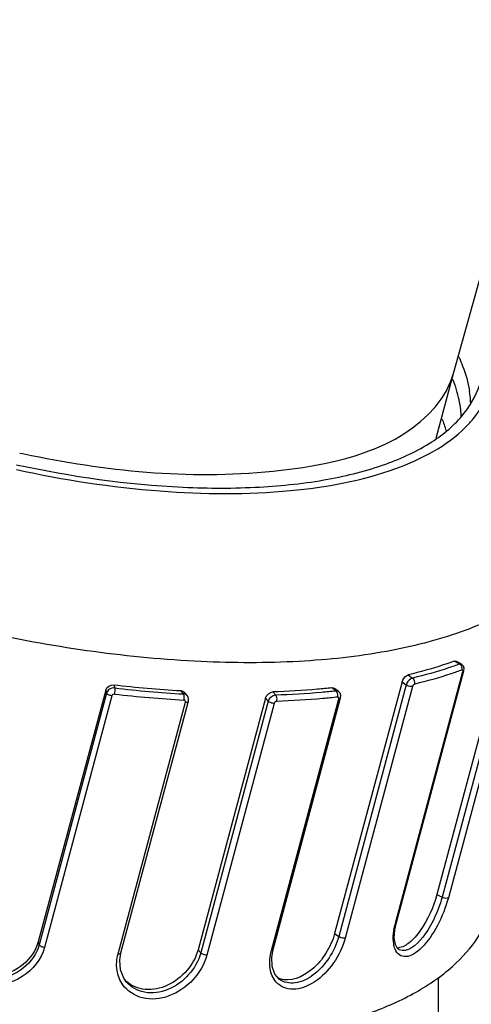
# Model space of a CAD drawing. Header units: millimetres. Extents: x 0 to 8410, y 0 to 5940.
# Tile 95 of 122: x 4492 to 4512, y 3402 to 3445. Entities that reach past the tile are written whole.
import ezdxf

# ---------------------------------------------------------------- set-up
doc = ezdxf.new("R2010")
doc.units = ezdxf.units.MM
doc.header["$LTSCALE"] = 462.55
doc.layers.get('0').update_dxf_attribs({"linetype": 'CONTINUOUS'})
for name, color, linetype in [('204101000016_DXF_DIMENSION', 7, 'CONTINUOUS'), ('304102000036_DXF_DIMENSION', 7, 'CONTINUOUS'), ('304109000030DXF_CONTINUOUS_LINE', 7, 'CONTINUOUS'), ('304109000031DXF_CONTINUOUS_LINE', 7, 'CONTINUOUS'), ('304109000033DXF_CONTINUOUS_LINE', 7, 'CONTINUOUS'), ('R6-3BUXIAN-2DXF_CONTINUOUS_LINE', 7, 'CONTINUOUS')]:
    doc.layers.add(name, color=color, linetype=linetype)
doc.styles.get("Standard").update_dxf_attribs({"font": 'txt', "width": 0.7})
doc.dimstyles.new('DIMSTYLE_2', dxfattribs={"dimtxt": 90, "dimasz": 50, "dimexe": 1.5, "dimexo": 0, "dimgap": 2.25, "dimtad": 0, "dimtih": 1, "dimtoh": 1, "dimdsep": 46, "dimtxsty": 'Standard', "dimblk": '_FILLED', "dimblk1": '_FILLED', "dimblk2": '_FILLED', "dimcen": 0.09, "dimclrt": 5, "dimazin": 2, "dimtp": 0.01, "dimtm": 0.01, "dimtfac": 1, "dimtofl": 0, "dimtmove": 0, "dimatfit": 3, "dimldrblk": '_FILLED', "dimfxl": 1, "dimtolj": 1, "dimarcsym": 0})
doc.dimstyles.new('DIMSTYLE_3', dxfattribs={"dimtxt": 90, "dimasz": 50, "dimexe": 1.5, "dimexo": 0, "dimgap": 2.25, "dimtad": 0, "dimtih": 1, "dimtoh": 1, "dimdec": 0, "dimdsep": 46, "dimtxsty": 'Standard', "dimblk": '_FILLED', "dimblk1": '_FILLED', "dimblk2": '_FILLED', "dimcen": 0.09, "dimclrt": 5, "dimazin": 2, "dimtfac": 1, "dimtdec": 0, "dimtofl": 0, "dimtmove": 0, "dimatfit": 3, "dimldrblk": '_FILLED', "dimfxl": 1, "dimtolj": 1, "dimarcsym": 0})
doc.dimstyles.new('DIMSTYLE_4', dxfattribs={"dimtxt": 90, "dimasz": 50, "dimexe": 1.5, "dimexo": 0, "dimgap": 2.25, "dimtad": 1, "dimdsep": 46, "dimtxsty": 'Standard', "dimblk": '_FILLED', "dimblk1": '_FILLED', "dimblk2": '_FILLED', "dimcen": 0.09, "dimclrt": 5, "dimazin": 2, "dimtp": 0.01, "dimtm": 0.01, "dimtfac": 1, "dimtofl": 0, "dimtmove": 0, "dimatfit": 3, "dimldrblk": '_FILLED', "dimfxl": 1, "dimtolj": 1, "dimarcsym": 0})
doc.dimstyles.new('DIMSTYLE_7', dxfattribs={"dimtxt": 90, "dimasz": 50, "dimexe": 1.5, "dimexo": 0, "dimgap": 2.25, "dimtad": 1, "dimdec": 0, "dimdsep": 46, "dimtxsty": 'Standard', "dimblk": '_FILLED', "dimblk1": '_FILLED', "dimblk2": '_FILLED', "dimcen": 0.09, "dimclrt": 5, "dimazin": 2, "dimtfac": 1, "dimtdec": 0, "dimtofl": 0, "dimtmove": 0, "dimatfit": 3, "dimldrblk": '_FILLED', "dimfxl": 1, "dimtolj": 1, "dimarcsym": 0})

# ---------------------------------------------------------------- blocks, each defined once
blk = doc.blocks.new('_FILLED')
at = {"color": 0, "linetype": 'ByBlock'}
blk.add_solid([(0, 0), (-1, 0.17), (-1, -0.17)], dxfattribs=at)
blk = doc.blocks.new('*D22')
at = {"layer": '204101000016_DXF_DIMENSION', "color": 2, "linetype": 'Continuous'}
for p, q in [((4579.235, 3635.359), (3617.996, 3635.359)), ((3632.996, 3635.359), (3632.996, 3366.359)), ((3632.996, 3097.359), (3632.996, 3366.359)), ((4312.961, 3097.359), (3617.996, 3097.359))]:
    blk.add_line(p, q, dxfattribs=at)
at = {"layer": '204101000016_DXF_DIMENSION', "color": 2, "linetype": 'Continuous', "xscale": 50, "yscale": 50, "zscale": 50}
for p, rotation in [((3632.996, 3635.359), 90), ((3632.996, 3097.359), 270)]:
    blk.add_blockref('_FILLED', p, dxfattribs=dict(at, rotation=rotation))
blk = doc.blocks.new('*D23')
at = {"layer": '204101000016_DXF_DIMENSION', "color": 2, "linetype": 'Continuous'}
blk.add_line((4579.235, 4832.153), (4579.235, 5618.562), dxfattribs=at)
blk = doc.blocks.new('*D26')
at = {"layer": '204101000016_DXF_DIMENSION', "color": 2, "linetype": 'Continuous'}
blk.add_line((4788.235, 3207.36), (4788.235, 5618.562), dxfattribs=at)
blk = doc.blocks.new('*D27')
at = {"layer": '204101000016_DXF_DIMENSION', "color": 2, "linetype": 'Continuous'}
blk.add_line((6431.501, 3635.359), (6431.501, 5618.562), dxfattribs=at)
blk = doc.blocks.new('*D33')
at = {"layer": '304102000036_DXF_DIMENSION', "color": 2, "linetype": 'Continuous'}
for p, q in [((4577.235, 4589.359), (3278.838, 4589.359)), ((3293.838, 4589.359), (3293.838, 3843.359)), ((3293.838, 3097.359), (3293.838, 3843.359)), ((4312.961, 3097.359), (3278.838, 3097.359))]:
    blk.add_line(p, q, dxfattribs=at)
at = {"layer": '304102000036_DXF_DIMENSION', "color": 2, "linetype": 'Continuous', "xscale": 50, "yscale": 50, "zscale": 50}
for p, rotation in [((3293.838, 4589.359), 90), ((3293.838, 3097.359), 270)]:
    blk.add_blockref('_FILLED', p, dxfattribs=dict(at, rotation=rotation))

msp = doc.modelspace()

# ---------------------------------------------------------------- linework, layer by layer
at = {"color": 2, "linetype": 'Continuous'}
msp.add_arc((4579.23457, 3635.35928), 1852.26657, 330, 180, dxfattribs=at)
at = {"layer": '304109000030DXF_CONTINUOUS_LINE', "color": 7, "linetype": 'Continuous'}
msp.add_line((4510.42883, 3400.38756), (4510.42883, 3402.84195), dxfattribs=at)
at = {"layer": '304109000031DXF_CONTINUOUS_LINE', "color": 7, "linetype": 'Continuous'}
for centre, radius, start, end in [((4505.59816, 3427.08906), 5.88567, 16.779564, 21.600116), ((4505.1676, 3425.35239), 5.8446, 16.280738, 21.610028)]:
    msp.add_arc(centre, radius, start, end, dxfattribs=at)
msp.add_open_spline([(4511.43736, 3427.61749), (4511.43333, 3427.71343), (4511.40312, 3428.10919), (4511.31978, 3428.50022), (4511.23324, 3428.7882)], degree=3, knots=[0, 0, 0, 0, 0.24204174, 1, 1, 1, 1], dxfattribs=at)
at = {"layer": '304109000033DXF_CONTINUOUS_LINE', "color": 7, "linetype": 'Continuous'}
for p, q in [((4513.33643, 3417.61058), (4510.3574, 3406.49267)), ((4511.43714, 3416.68287), (4511.19715, 3416.80419)), ((4508.57218, 3405.26875), (4511.55122, 3416.38667)), ((4511.56122, 3416.49585), (4511.53104, 3416.59298)), ((4511.55121, 3416.38664), (4511.56122, 3416.49585)), ((4508.82399, 3415.89068), (4505.84496, 3404.77277)), ((4495.73314, 3415.53158), (4492.7541, 3404.41366)), ((4499.33354, 3415.28593), (4499.21656, 3415.42625)), ((4506.01836, 3415.46556), (4505.83233, 3415.60223)), ((4506.08431, 3415.39266), (4506.01845, 3415.46549)), ((4496.40681, 3403.92166), (4499.38584, 3415.03957)), ((4502.79344, 3415.17846), (4499.81441, 3404.06055)), ((4503.13083, 3404.0648), (4506.10987, 3415.18271)), ((4506.11848, 3415.28914), (4506.08431, 3415.39266)), ((4506.10986, 3415.1827), (4506.11848, 3415.28914)), ((4508.50334, 3404.93986), (4508.57218, 3405.26868)), ((4508.62014, 3404.11572), (4508.52957, 3404.28362)), ((4508.69022, 3404.06005), (4508.62014, 3404.11572)), ((4496.35178, 3403.59092), (4496.40684, 3403.92167)), ((4503.07015, 3403.73478), (4503.13083, 3404.06471)), ((4508.69175, 3404.05924), (4508.69016, 3404.06005)), ((4503.41196, 3402.74892), (4503.41127, 3402.74942))]:
    msp.add_line(p, q, dxfattribs=at)
at = {"layer": '304109000033DXF_CONTINUOUS_LINE', "color": 9, "linetype": 'Continuous'}
for p, q in [((4513.56973, 3417.49264), (4510.59069, 3406.37473)), ((4513.84636, 3417.4645), (4510.86732, 3406.34659)), ((4511.36905, 3416.67934), (4511.12305, 3416.8037)), ((4508.53349, 3405.23416), (4511.51252, 3416.35207)), ((4511.51252, 3416.35207), (4511.55121, 3416.38664)), ((4508.82399, 3415.89068), (4509.00549, 3415.75734)), ((4509.0999, 3416.20175), (4509.29128, 3416.06114)), ((4495.73314, 3415.53158), (4495.77234, 3415.40017)), ((4496.08895, 3415.76082), (4496.13029, 3415.62226)), ((4499.17126, 3415.35913), (4499.04998, 3415.50461)), ((4503.11966, 3415.44893), (4503.24094, 3415.30345)), ((4505.9083, 3415.48848), (4505.71692, 3415.62909)), ((4509.00549, 3415.75734), (4506.02646, 3404.63943)), ((4509.29106, 3415.69111), (4506.31202, 3404.5732)), ((4495.77234, 3415.40017), (4492.7933, 3404.28226)), ((4496.00755, 3415.27652), (4493.02852, 3404.15861)), ((4496.2798, 3403.87729), (4499.25883, 3414.9952)), ((4502.90845, 3415.0405), (4499.92942, 3403.92259)), ((4502.79344, 3415.17846), (4502.90845, 3415.0405)), ((4503.05264, 3404.02147), (4506.03167, 3415.13938)), ((4503.17983, 3414.94155), (4500.2008, 3403.82364)), ((4510.3574, 3406.49267), (4510.59069, 3406.37473)), ((4508.53349, 3405.23416), (4508.57216, 3405.26868)), ((4505.84496, 3404.77277), (4506.02646, 3404.63943)), ((4492.7541, 3404.41366), (4492.7933, 3404.28226)), ((4499.81441, 3404.06055), (4499.92942, 3403.92259))]:
    msp.add_line(p, q, dxfattribs=at)
at = {"layer": '304109000033DXF_CONTINUOUS_LINE', "color": 7, "linetype": 'Continuous'}
for points in [[(4511.53104, 3416.59298), (4511.46576, 3416.66559), (4511.43709, 3416.68289)], [(4499.38584, 3415.03955), (4499.39539, 3415.12424), (4499.36875, 3415.23131), (4499.33364, 3415.28581)], [(4508.52957, 3404.28362), (4508.48187, 3404.56563), (4508.50334, 3404.93986)], [(4503.41187, 3402.74899), (4503.20498, 3402.98187), (4503.08368, 3403.32241), (4503.07015, 3403.73478)], [(4496.64276, 3402.64341), (4496.52732, 3402.80789), (4496.38293, 3403.17694), (4496.35178, 3403.59092)]]:
    msp.add_lwpolyline(points, dxfattribs=at)
for centre, radius, start, end in [((4504.94024, 3427.27466), 7.04511, 24.675087, 25.220755), ((4507.40474, 3428.03392), 4.45547, 1.586537, 9.254549), ((4502.08489, 3467.81767), 52.40102, 263.429598, 266.679749), ((4508.6264, 3404.58292), 0.44179, 266.612648, 271.084952), ((4508.6258, 3404.61609), 0.47496, 271.081227, 274.685372), ((4503.71864, 3403.56802), 0.84198, 242.851232, 249.350703), ((4497.51453, 3403.61036), 1.2888, 222.973603, 227.953722)]:
    msp.add_arc(centre, radius, start, end, dxfattribs=at)
at = {"layer": '304109000033DXF_CONTINUOUS_LINE', "color": 9, "linetype": 'Continuous'}
for centre, radius, start, end in [((4502.21511, 3468.24106), 52.96946, 263.403631, 266.705716), ((4502.25571, 3468.35266), 53.35287, 263.403596, 266.705751), ((4499.16421, 3415.11084), 0.24839, 80.128882, 88.37493)]:
    msp.add_arc(centre, radius, start, end, dxfattribs=at)
at = {"layer": '304109000033DXF_CONTINUOUS_LINE', "color": 7, "linetype": 'Continuous'}
for points, knots in [([(4511.34206, 3430.2158), (4511.39835, 3430.09326), (4511.59889, 3429.62136), (4511.74189, 3429.12358), (4511.80222, 3428.75045)], [0, 0, 0, 0, 0.26295026, 1, 1, 1, 1]), ([(4491.78929, 3425.48658), (4494.20964, 3424.96063), (4497.79802, 3424.44809), (4502.4196, 3424.43513), (4505.43239, 3424.75694), (4508.01067, 3425.39895), (4510.08302, 3426.34995), (4511.59382, 3427.60743), (4512.1714, 3428.68849), (4512.3151, 3429.22467)], [0, 0, 0, 0, 0.33322212, 0.48462163, 0.62094662, 0.73983648, 0.84061938, 0.92531902, 1, 1, 1, 1]), ([(4511.12305, 3416.8037), (4510.96387, 3416.74599), (4510.29847, 3416.51647), (4509.61956, 3416.32683), (4509.0999, 3416.20175)], [0, 0, 0, 0, 0.24056315, 1, 1, 1, 1]), ([(4508.82399, 3415.89068), (4508.85276, 3415.99805), (4508.94152, 3416.12903), (4509.07005, 3416.19456), (4509.0999, 3416.20175)], [0, 0, 0, 0, 0.78358157, 1, 1, 1, 1]), ([(4505.71692, 3415.62909), (4505.50685, 3415.60649), (4504.64298, 3415.52221), (4503.77596, 3415.47117), (4503.11966, 3415.44893)], [0, 0, 0, 0, 0.2434185, 1, 1, 1, 1]), ([(4510.3574, 3406.49267), (4510.20724, 3405.93228), (4509.85491, 3405.15677), (4509.22168, 3404.38821), (4508.83691, 3404.15677), (4508.6646, 3404.14272)], [0, 0, 0, 0, 0.58057495, 0.82699216, 1, 1, 1, 1]), ([(4495.79093, 3399.90971), (4497.92331, 3399.81593), (4501.85026, 3399.892), (4506.46743, 3400.80452), (4509.39058, 3402.08658), (4511.0372, 3403.20854), (4512.23455, 3404.53978), (4512.70761, 3405.57561), (4512.84662, 3406.09428)], [0, 0, 0, 0, 0.33197881, 0.60886545, 0.72475106, 0.82636741, 0.91648099, 1, 1, 1, 1]), ([(4505.84496, 3404.77277), (4505.76363, 3404.46925), (4505.48648, 3403.881), (4504.79645, 3403.02291), (4503.88052, 3402.60708), (4503.42171, 3402.78013)], [0, 0, 0, 0, 0.27950899, 0.56382366, 1, 1, 1, 1]), ([(4492.7541, 3404.41366), (4492.6507, 3404.02778), (4492.15151, 3403.30248), (4490.96598, 3402.79678), (4489.69478, 3403.00056), (4489.10585, 3403.63647), (4488.96322, 3403.99196)], [0, 0, 0, 0, 0.24801436, 0.50888404, 0.76220424, 1, 1, 1, 1]), ([(4499.81441, 3404.06055), (4499.72432, 3403.72432), (4499.36414, 3403.08327), (4498.51892, 3402.42998), (4497.50943, 3402.20325), (4496.87273, 3402.45365), (4496.65138, 3402.6533)], [0, 0, 0, 0, 0.25983765, 0.52853127, 0.77749154, 1, 1, 1, 1])]:
    msp.add_open_spline(points, degree=3, knots=knots, dxfattribs=at)
at = {"layer": '304109000033DXF_CONTINUOUS_LINE', "color": 9, "linetype": 'Continuous'}
for points, knots in [([(4511.64146, 3427.15748), (4511.75753, 3427.27391), (4512.17987, 3427.73669), (4512.51154, 3428.28583), (4512.67595, 3428.71777)], [0, 0, 0, 0, 0.26238739, 1, 1, 1, 1]), ([(4491.78929, 3425.26921), (4493.87935, 3424.81503), (4497.90436, 3424.19683), (4503.57414, 3424.15128), (4508.2263, 3424.97811), (4510.79302, 3426.30642), (4511.64146, 3427.15748)], [0, 0, 0, 0, 0.31256222, 0.59321562, 0.82438246, 1, 1, 1, 1]), ([(4516.82063, 3422.85732), (4516.63642, 3422.16972), (4515.8959, 3420.78332), (4513.95861, 3419.17066), (4511.30117, 3417.95103), (4507.99488, 3417.12766), (4504.13135, 3416.71493), (4498.2047, 3416.73151), (4493.60299, 3417.38877), (4490.49916, 3418.06325)], [0, 0, 0, 0, 0.07468067, 0.15937857, 0.2601597, 0.37904855, 0.51537352, 0.66677397, 1, 1, 1, 1]), ([(4511.36905, 3416.67934), (4511.20574, 3416.61995), (4510.52252, 3416.38375), (4509.82518, 3416.18919), (4509.29128, 3416.06114)], [0, 0, 0, 0, 0.24041468, 1, 1, 1, 1]), ([(4511.47619, 3416.41774), (4511.3117, 3416.35792), (4510.62352, 3416.12), (4509.92112, 3415.92403), (4509.38335, 3415.79505)], [0, 0, 0, 0, 0.24041452, 1, 1, 1, 1]), ([(4511.43693, 3416.68261), (4511.42744, 3416.68724), (4511.4034, 3416.6911), (4511.38063, 3416.68439), (4511.36905, 3416.67934)], [0, 0, 0, 0, 0.45541812, 1, 1, 1, 1]), ([(4511.40624, 3416.65189), (4511.40049, 3416.65725), (4511.38862, 3416.66717), (4511.37565, 3416.67563), (4511.36905, 3416.67934)], [0, 0, 0, 0, 0.50920983, 1, 1, 1, 1]), ([(4511.48897, 3416.42025), (4511.48688, 3416.42022), (4511.48253, 3416.41972), (4511.47833, 3416.41851), (4511.47619, 3416.41774)], [0, 0, 0, 0, 0.47912418, 1, 1, 1, 1]), ([(4511.51252, 3416.35207), (4511.51491, 3416.36099), (4511.52179, 3416.38438), (4511.50545, 3416.42051), (4511.48897, 3416.42025)], [0, 0, 0, 0, 0.3589678, 1, 1, 1, 1]), ([(4509.29128, 3416.06114), (4509.26031, 3416.0552), (4509.12788, 3415.99586), (4509.03426, 3415.86469), (4509.00549, 3415.75734)], [0, 0, 0, 0, 0.22102852, 1, 1, 1, 1]), ([(4496.13029, 3415.62226), (4496.05476, 3415.63289), (4495.89546, 3415.59968), (4495.7913, 3415.47093), (4495.77234, 3415.40017)], [0, 0, 0, 0, 0.5101287, 1, 1, 1, 1]), ([(4496.12681, 3415.35298), (4496.13333, 3415.3773), (4496.14879, 3415.46524), (4496.15758, 3415.56308), (4496.13029, 3415.62226)], [0, 0, 0, 0, 0.27868338, 1, 1, 1, 1]), ([(4505.9083, 3415.48848), (4505.69268, 3415.46515), (4504.80552, 3415.37819), (4503.91505, 3415.32593), (4503.24094, 3415.30345)], [0, 0, 0, 0, 0.24331361, 1, 1, 1, 1]), ([(4509.29106, 3415.69111), (4509.26948, 3415.68601), (4509.16989, 3415.68184), (4509.06744, 3415.71182), (4509.00549, 3415.75734)], [0, 0, 0, 0, 0.22385625, 1, 1, 1, 1]), ([(4496.00755, 3415.27652), (4495.98063, 3415.27966), (4495.89651, 3415.2991), (4495.79033, 3415.33986), (4495.77234, 3415.40017)], [0, 0, 0, 0, 0.30098443, 1, 1, 1, 1]), ([(4499.25883, 3414.9952), (4499.26438, 3415.01589), (4499.25818, 3415.06654), (4499.21162, 3415.0867), (4499.18985, 3415.08795)], [0, 0, 0, 0, 0.49554711, 1, 1, 1, 1]), ([(4503.17983, 3414.94155), (4503.10249, 3414.93914), (4503.00102, 3414.96567), (4502.9215, 3415.02485), (4502.90845, 3415.0405)], [0, 0, 0, 0, 0.79153036, 1, 1, 1, 1]), ([(4503.28908, 3415.03186), (4503.30822, 3415.10331), (4503.30365, 3415.20688), (4503.25496, 3415.28921), (4503.24094, 3415.30345)], [0, 0, 0, 0, 0.78722463, 1, 1, 1, 1]), ([(4505.9758, 3415.21824), (4505.75862, 3415.19473), (4504.86502, 3415.10714), (4503.96809, 3415.05451), (4503.28908, 3415.03186)], [0, 0, 0, 0, 0.24331359, 1, 1, 1, 1]), ([(4505.99295, 3415.2178), (4505.99017, 3415.21826), (4505.98444, 3415.2188), (4505.9787, 3415.21855), (4505.9758, 3415.21824)], [0, 0, 0, 0, 0.49129241, 1, 1, 1, 1]), ([(4506.03217, 3415.18403), (4506.02955, 3415.19265), (4506.01943, 3415.20899), (4506.00181, 3415.21631), (4505.99295, 3415.2178)], [0, 0, 0, 0, 0.50057615, 1, 1, 1, 1]), ([(4506.03167, 3415.13938), (4506.03371, 3415.14698), (4506.03599, 3415.16199), (4506.03425, 3415.17718), (4506.03217, 3415.18403)], [0, 0, 0, 0, 0.52386488, 1, 1, 1, 1]), ([(4510.86732, 3406.34659), (4510.75502, 3405.92762), (4510.43945, 3405.14846), (4509.89091, 3404.30144), (4509.36946, 3403.8645), (4509.01301, 3403.71879), (4508.675, 3403.8014), (4508.55569, 3403.98543), (4508.51546, 3404.0836)], [0, 0, 0, 0, 0.33036628, 0.63691687, 0.75521533, 0.84566112, 0.91919479, 1, 1, 1, 1]), ([(4510.59069, 3406.37473), (4510.50484, 3406.05434), (4510.25442, 3405.42217), (4509.79533, 3404.58018), (4509.04288, 3403.88172), (4508.69178, 3404.05925)], [0, 0, 0, 0, 0.31590366, 0.62530135, 1, 1, 1, 1]), ([(4510.86732, 3406.34659), (4510.85208, 3406.3372), (4510.75747, 3406.31504), (4510.65902, 3406.34019), (4510.59069, 3406.37473)], [0, 0, 0, 0, 0.18949745, 1, 1, 1, 1]), ([(4508.51546, 3404.0836), (4508.48576, 3404.1561), (4508.39102, 3404.53557), (4508.45354, 3404.93563), (4508.53349, 3405.23416)], [0, 0, 0, 0, 0.20223843, 1, 1, 1, 1]), ([(4493.02852, 3404.15861), (4492.8884, 3403.63609), (4492.12566, 3402.68219), (4490.66084, 3402.37166), (4489.59738, 3402.74281), (4488.98902, 3403.29267), (4488.67196, 3404.03105), (4488.69695, 3404.56492), (4488.76342, 3404.81329)], [0, 0, 0, 0, 0.25085172, 0.51153178, 0.63893635, 0.76153215, 0.88077855, 1, 1, 1, 1]), ([(4506.31202, 3404.5732), (4506.20729, 3404.18255), (4505.84286, 3403.44419), (4505.05418, 3402.60996), (4504.19991, 3402.25339), (4503.58848, 3402.3595), (4503.35744, 3402.52575), (4503.26787, 3402.62554)], [0, 0, 0, 0, 0.28729639, 0.57145355, 0.80549759, 0.90474986, 1, 1, 1, 1]), ([(4506.02646, 3404.63943), (4505.93759, 3404.3078), (4505.63813, 3403.67333), (4504.97778, 3402.93569), (4504.17879, 3402.50959), (4503.60102, 3402.61036), (4503.41201, 3402.74889)], [0, 0, 0, 0, 0.28301163, 0.5666149, 0.80682447, 1, 1, 1, 1]), ([(4506.31202, 3404.5732), (4506.29045, 3404.5681), (4506.19086, 3404.56393), (4506.08841, 3404.59391), (4506.02646, 3404.63943)], [0, 0, 0, 0, 0.22385676, 1, 1, 1, 1]), ([(4492.7933, 3404.28226), (4492.68662, 3403.88425), (4492.16509, 3403.13885), (4490.93151, 3402.64162), (4489.62921, 3402.91129), (4489.07226, 3403.6116), (4488.95756, 3403.98763)], [0, 0, 0, 0, 0.24886849, 0.51006095, 0.76256421, 1, 1, 1, 1]), ([(4493.02852, 3404.15861), (4493.0016, 3404.16175), (4492.91748, 3404.18119), (4492.8113, 3404.22195), (4492.7933, 3404.28226)], [0, 0, 0, 0, 0.30098496, 1, 1, 1, 1]), ([(4496.48864, 3402.51143), (4496.35661, 3402.69759), (4496.17731, 3403.15586), (4496.21674, 3403.64172), (4496.2798, 3403.87729)], [0, 0, 0, 0, 0.48344125, 1, 1, 1, 1]), ([(4496.2798, 3403.87729), (4496.29556, 3403.87641), (4496.33861, 3403.87628), (4496.39916, 3403.8924), (4496.4068, 3403.92166)], [0, 0, 0, 0, 0.34299712, 1, 1, 1, 1]), ([(4500.2008, 3403.82364), (4500.09276, 3403.42072), (4499.64432, 3402.66091), (4498.60153, 3401.93562), (4497.37754, 3401.78965), (4496.69056, 3402.22672), (4496.48864, 3402.51143)], [0, 0, 0, 0, 0.26369721, 0.53383511, 0.77935412, 1, 1, 1, 1]), ([(4499.92942, 3403.92259), (4499.83443, 3403.56819), (4499.44853, 3402.89652), (4498.54593, 3402.23335), (4497.47214, 3402.06059), (4496.84159, 3402.40488), (4496.64319, 3402.64289)], [0, 0, 0, 0, 0.26230336, 0.53184721, 0.77848451, 1, 1, 1, 1]), ([(4500.2008, 3403.82364), (4500.12346, 3403.82123), (4500.02198, 3403.84776), (4499.94247, 3403.90693), (4499.92942, 3403.92259)], [0, 0, 0, 0, 0.79153074, 1, 1, 1, 1]), ([(4503.26787, 3402.62554), (4503.1206, 3402.78965), (4502.92781, 3403.26935), (4502.98415, 3403.76566), (4503.05264, 3404.02147)], [0, 0, 0, 0, 0.45434175, 1, 1, 1, 1])]:
    msp.add_open_spline(points, degree=3, knots=knots, dxfattribs=at)
at = {"layer": '304109000033DXF_CONTINUOUS_LINE', "color": 7, "linetype": 'Continuous'}
for points in [[(4511.12305, 3416.8037), (4511.14632, 3416.81214), (4511.17522, 3416.81529), (4511.19731, 3416.80411)], [(4495.73314, 3415.53158), (4495.76965, 3415.66786), (4495.94878, 3415.77685), (4496.08895, 3415.76082)], [(4499.04998, 3415.50461), (4499.11127, 3415.50107), (4499.17729, 3415.47333), (4499.21661, 3415.42619)], [(4502.79344, 3415.17846), (4502.83, 3415.3149), (4502.97849, 3415.44414), (4503.11966, 3415.44893)], [(4505.71692, 3415.62909), (4505.75625, 3415.63333), (4505.80062, 3415.62553), (4505.8325, 3415.6021)]]:
    msp.add_open_spline(points, degree=3, dxfattribs=at)
at = {"layer": '304109000033DXF_CONTINUOUS_LINE', "color": 9, "linetype": 'Continuous'}
for points in [[(4511.47901, 3416.51687), (4511.46971, 3416.56715), (4511.44365, 3416.61704), (4511.40624, 3416.65189)], [(4511.47619, 3416.41774), (4511.48475, 3416.44967), (4511.48503, 3416.48437), (4511.47901, 3416.51687)], [(4509.38335, 3415.79505), (4509.40764, 3415.88571), (4509.3698, 3416.00972), (4509.29128, 3416.06114)], [(4506.01837, 3415.46535), (4505.98793, 3415.48725), (4505.94539, 3415.49397), (4505.9083, 3415.48848)], [(4505.95731, 3415.42164), (4505.94558, 3415.44666), (4505.92954, 3415.47082), (4505.9083, 3415.48848)], [(4505.98393, 3415.31853), (4505.98103, 3415.35391), (4505.97237, 3415.3895), (4505.95731, 3415.42164)], [(4509.38335, 3415.79505), (4509.33829, 3415.78424), (4509.30305, 3415.73587), (4509.29106, 3415.69111)], [(4496.12681, 3415.35298), (4496.0799, 3415.35837), (4496.01978, 3415.32213), (4496.00755, 3415.27652)], [(4499.19772, 3415.28763), (4499.19284, 3415.31257), (4499.18557, 3415.33813), (4499.17126, 3415.35913)], [(4499.18985, 3415.08795), (4499.20709, 3415.15229), (4499.21054, 3415.22226), (4499.19772, 3415.28763)], [(4499.3337, 3415.28587), (4499.30275, 3415.3229), (4499.25434, 3415.34727), (4499.20679, 3415.35556)], [(4499.25883, 3414.9952), (4499.30276, 3414.98618), (4499.35847, 3415.00403), (4499.38583, 3415.03955)], [(4503.24094, 3415.30345), (4503.09964, 3415.30323), (4502.94503, 3415.17698), (4502.90845, 3415.0405)], [(4503.28908, 3415.03186), (4503.24186, 3415.03029), (4503.19206, 3414.98719), (4503.17983, 3414.94155)], [(4505.9758, 3415.21824), (4505.98449, 3415.25064), (4505.98667, 3415.2851), (4505.98393, 3415.31853)], [(4506.03167, 3415.13938), (4506.0613, 3415.14266), (4506.10217, 3415.15391), (4506.10989, 3415.18269)], [(4503.05264, 3404.02147), (4503.08224, 3404.02475), (4503.12306, 3404.03596), (4503.13084, 3404.06471)]]:
    msp.add_open_spline(points, degree=3, dxfattribs=at)
at = {"layer": 'R6-3BUXIAN-2DXF_CONTINUOUS_LINE', "color": 7, "linetype": 'Continuous'}
msp.add_line((4510.3254, 3426.65096), (4511.10668, 3429.56674), dxfattribs=at)
msp.add_lwpolyline([(4511.10683, 3429.56733), (4520.49696, 3463.20983), (4531.73452, 3501.82732), (4543.74655, 3543.68668), (4555.83913, 3589.16083), (4567.05294, 3638.80619), (4575.72953, 3691.95286), (4579.85128, 3746.94152), (4577.99684, 3794.2121)], dxfattribs=at)
at = {"layer": 'R6-3BUXIAN-2DXF_CONTINUOUS_LINE', "color": 9, "linetype": 'Continuous'}
msp.add_arc((4501.76411, 3472.0387), 47.07407, 257.94721, 258.588236, dxfattribs=at)
msp.add_open_spline([(4510.28109, 3428.03322), (4510.65801, 3428.47476), (4510.95642, 3429.00598), (4511.10668, 3429.56674)], degree=3, dxfattribs=at)
msp.add_open_spline([(4492.4501, 3425.89526), (4496.06343, 3425.16594), (4502.03692, 3424.56901), (4508.69201, 3426.17174), (4510.28109, 3428.03322)], degree=3, knots=[0, 0, 0, 0, 0.60097468, 1, 1, 1, 1], dxfattribs=at)

# ---------------------------------------------------------------- dimensions: what is measured, and where the dimension line sits
at = {"layer": '204101000016_DXF_DIMENSION', "color": 2, "linetype": 'Continuous'}
for feature_location, offset, origin, dimstyle, picture, middle in [((4579.23457, 4832.15324), (0, 786.40845), (4430.23457, 3292.35928), 'DIMSTYLE_2', '*D23', (4556.73457, 5663.56169)), ((4788.23457, 3207.36031), (0, 2411.20138), (4430.23457, 3207.36031), 'DIMSTYLE_2', '*D26', (4765.73457, 5663.56169)), ((6431.50114, 3635.35928), (0, 1983.2024), (4430.23457, 3292.35928), 'DIMSTYLE_3', '*D27', (6409.00114, 5663.56169))]:
    dim = msp.add_ordinate_dim(feature_location=feature_location, offset=offset, dtype=1, origin=origin, dimstyle=dimstyle, override={"dimgap": 22.500034, "dimtad": 1, "dimtih": 0, "dimtoh": 0}, dxfattribs=at)
    dim.commit()
    dim.dimension.update_dxf_attribs({"geometry": picture, "text_midpoint": middle})
dim = msp.add_linear_dim(base=(3632.99573, 3097.35928), p1=(4579.23457, 3635.35928), p2=(4312.96137, 3097.35928), angle=270, dimstyle='DIMSTYLE_7', dxfattribs=at)
dim.commit()
dim.dimension.update_dxf_attribs({"geometry": '*D22', "text_midpoint": (3632.99573, 3271.85928), "dimtype": 160})
at = {"layer": '304102000036_DXF_DIMENSION', "color": 2, "linetype": 'Continuous'}
dim = msp.add_linear_dim(base=(3293.83758, 3097.35928), p1=(4577.23457, 4589.35928), p2=(4312.96137, 3097.35928), angle=270, dimstyle='DIMSTYLE_4', dxfattribs=at)
dim.commit()
dim.dimension.update_dxf_attribs({"geometry": '*D33', "text_midpoint": (3293.83758, 3717.35928), "dimtype": 160})

doc.saveas('drawing.dxf')
